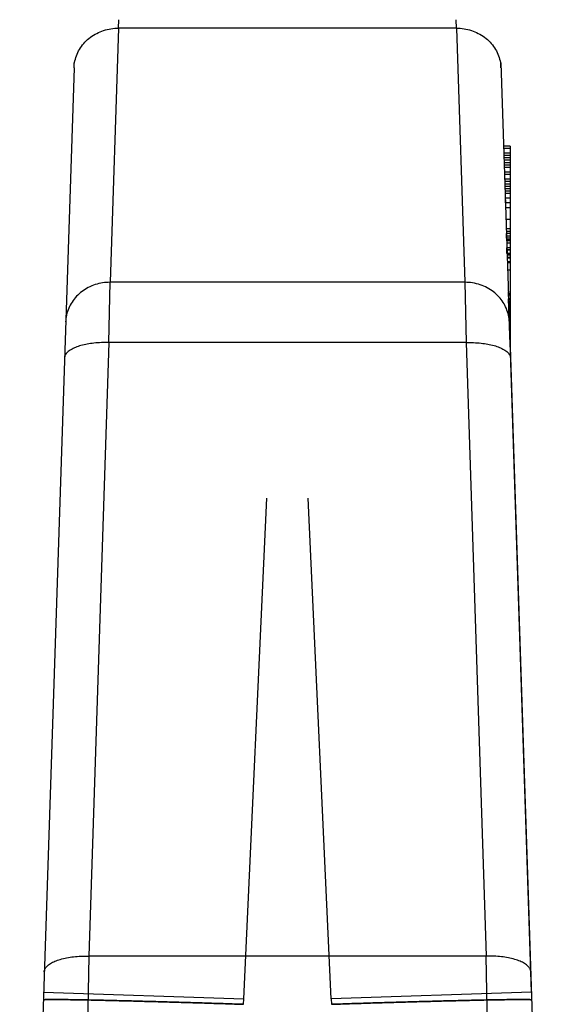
# Model space of a CAD drawing. Header units: millimetres. Extents: x 0 to 594, y 0 to 420.
# Tile 38 of 42: x 540.33 to 541.53, y 348.51 to 350.72. Entities that reach past the tile are written whole.
import ezdxf

# ---------------------------------------------------------------- set-up
doc = ezdxf.new("R2010")
doc.units = ezdxf.units.MM
doc.header["$LTSCALE"] = 32.67
doc.layers.add('001-M31079-X02', color=7, linetype='CONTINUOUS')

msp = doc.modelspace()

# ---------------------------------------------------------------- linework, layer by layer
at = {"layer": '001-M31079-X02', "color": 9, "linetype": 'Continuous'}
for p, q in [((540.5499, 350.7045), (540.5503, 350.7235)), ((540.5499, 350.7045), (540.5503, 350.7235)), ((541.3086, 350.7045), (541.3082, 350.7235)), ((541.3086, 350.7045), (541.3082, 350.7235)), ((540.5499, 350.7045), (540.5311, 350.1339)), ((541.3086, 350.7045), (540.5499, 350.7045)), ((541.3086, 350.7045), (541.3274, 350.1339)), ((540.45, 350.6154), (540.328, 346.9181)), ((540.45, 350.6154), (540.4504, 350.6268)), ((540.5284, 349.9986), (540.5311, 350.1339)), ((541.3274, 350.1339), (540.5311, 350.1339)), ((541.3274, 350.1339), (541.3301, 349.9986)), ((540.5284, 349.9986), (540.483, 348.6209)), ((541.3301, 349.9986), (540.5284, 349.9986)), ((541.3301, 349.9986), (541.3755, 348.6209)), ((540.483, 348.6209), (540.4792, 348.4296)), ((541.3755, 348.6209), (540.483, 348.6209)), ((541.3793, 348.4296), (541.3755, 348.6209))]:
    msp.add_line(p, q, dxfattribs=at)
at = {"layer": '001-M31079-X02', "color": 7, "linetype": 'Continuous'}
for p, q in [((541.4085, 350.6154), (541.4081, 350.6268)), ((541.4081, 350.6268), (541.5305, 346.9181)), ((541.4144, 350.4397), (541.4144, 350.4344)), ((541.4146, 350.4344), (541.4146, 350.4238)), ((541.4183, 350.3227), (541.4183, 350.3121)), ((541.4209, 350.2332), (541.4209, 350.2436)), ((541.4211, 350.2376), (541.4211, 350.227)), ((541.4214, 350.227), (541.4214, 350.2216)), ((541.422, 350.1987), (541.422, 350.2112)), ((541.4222, 350.2057), (541.4222, 350.195)), ((541.4225, 350.195), (541.4225, 350.1897)), ((541.4292, 350.2112), (541.4292, 349.9865)), ((541.477, 348.5401), (541.4251, 350.1135)), ((541.477, 348.5401), (541.4251, 350.1135)), ((541.4255, 350.1054), (541.4255, 350.0936)), ((541.4291, 349.9947), (541.4256, 350.0965)), ((541.4257, 350.0907), (541.4257, 350.0965)), ((541.4262, 350.0715), (541.4262, 350.0857)), ((541.4264, 350.0781), (541.4264, 350.0702)), ((541.4291, 349.9947), (541.4292, 350.0592)), ((541.428, 350.0244), (541.4291, 349.9967))]:
    msp.add_line(p, q, dxfattribs=at)
at = {"layer": '001-M31079-X02', "color": 6, "linetype": 'Continuous'}
for p, q in [((541.4292, 350.4397), (541.4143, 350.4397)), ((541.4292, 350.4397), (541.4292, 350.2112)), ((541.4292, 350.4344), (541.4145, 350.4344)), ((541.4292, 350.4238), (541.4148, 350.4238)), ((541.4292, 350.4184), (541.415, 350.4184)), ((541.4292, 350.4131), (541.4152, 350.4131)), ((541.4292, 350.4078), (541.4153, 350.4078)), ((541.4292, 350.4025), (541.4154, 350.4025)), ((541.4292, 350.3972), (541.4155, 350.3972)), ((541.4292, 350.3919), (541.4157, 350.3919)), ((541.4292, 350.3812), (541.4162, 350.3812)), ((541.4292, 350.3759), (541.4164, 350.3759)), ((541.4292, 350.3653), (541.4168, 350.3653)), ((541.4292, 350.3599), (541.4169, 350.3599)), ((541.4292, 350.3546), (541.4171, 350.3546)), ((541.4292, 350.3493), (541.4173, 350.3493)), ((541.4292, 350.344), (541.4175, 350.344)), ((541.4292, 350.3387), (541.4175, 350.3387)), ((541.4292, 350.3333), (541.4177, 350.3333)), ((541.4292, 350.3227), (541.4183, 350.3227)), ((541.4292, 350.3121), (541.4185, 350.3121)), ((541.4292, 350.3014), (541.4189, 350.3014)), ((541.4292, 350.2748), (541.4197, 350.2748)), ((541.4292, 350.2536), (541.4204, 350.2536)), ((541.4292, 350.2482), (541.4206, 350.2482)), ((541.4292, 350.2436), (541.4208, 350.2436)), ((541.4292, 350.2376), (541.421, 350.2376)), ((541.4292, 350.2332), (541.4209, 350.2332)), ((541.4292, 350.227), (541.4211, 350.227)), ((541.4292, 350.2296), (541.4212, 350.2296)), ((541.4292, 350.2216), (541.4214, 350.2216)), ((541.4292, 350.2112), (541.4218, 350.2112)), ((541.4292, 350.2067), (541.422, 350.2067)), ((541.4292, 350.2057), (541.422, 350.2057)), ((541.4292, 350.1987), (541.422, 350.1987)), ((541.4292, 350.195), (541.4222, 350.195)), ((541.4292, 350.1963), (541.4223, 350.1963)), ((541.4292, 350.1897), (541.4225, 350.1897)), ((541.4292, 350.1883), (541.4226, 350.1883)), ((541.4292, 350.1796), (541.4229, 350.1796)), ((541.4292, 350.1779), (541.4229, 350.1779)), ((541.4235, 350.1619), (541.4292, 350.1619)), ((541.4292, 350.1612), (541.4235, 350.1612)), ((541.4292, 350.1077), (541.4253, 350.1077)), ((541.4292, 350.1054), (541.4255, 350.1054)), ((541.4292, 350.0965), (541.4256, 350.0965)), ((541.4292, 350.0936), (541.4258, 350.0936)), ((541.4258, 350.0907), (541.4292, 350.0907)), ((541.4292, 350.0869), (541.4259, 350.0869)), ((541.4292, 350.0857), (541.426, 350.0857)), ((541.4292, 350.08), (541.4262, 350.08)), ((541.4292, 350.0715), (541.4262, 350.0715)), ((541.4292, 350.0781), (541.4264, 350.0781)), ((541.4292, 350.0744), (541.4264, 350.0744)), ((541.4292, 350.0702), (541.4265, 350.0702)), ((541.4292, 350.0685), (541.4265, 350.0685)), ((541.4292, 350.0592), (541.4269, 350.0592)), ((541.4292, 350.0467), (541.4273, 350.0467)), ((541.4292, 350.0389), (541.4275, 350.0389)), ((541.4292, 350.0244), (541.428, 350.0244)), ((540.8313, 348.5252), (540.8832, 349.649)), ((540.8313, 348.5252), (540.8832, 349.649)), ((541.0272, 348.5252), (540.9753, 349.649)), ((541.0272, 348.5252), (540.9753, 349.649)), ((540.3815, 348.5401), (540.8313, 348.5252)), ((541.477, 348.5401), (541.0272, 348.5252)), ((540.8307, 348.5129), (540.8313, 348.5252)), ((541.0272, 348.5252), (541.0278, 348.5129))]:
    msp.add_line(p, q, dxfattribs=at)
at = {"layer": '001-M31079-X02', "color": 9, "linetype": 'Continuous'}
for points, knots in [([(540.45, 350.6154), (540.4502, 350.6207), (540.4515, 350.6312), (540.4564, 350.6464), (540.464, 350.6607), (540.4742, 350.6734), (540.4865, 350.6844), (540.5007, 350.6933), (540.5163, 350.6998), (540.5329, 350.7037), (540.5443, 350.7045), (540.5499, 350.7045)], [0, 0, 0, 0, 0.106813, 0.214154, 0.322472, 0.4321, 0.543208, 0.655792, 0.769679, 0.884556, 1, 1, 1, 1]), ([(541.3086, 350.7045), (541.3142, 350.7045), (541.3256, 350.7037), (541.3422, 350.6998), (541.3578, 350.6933), (541.372, 350.6844), (541.3843, 350.6734), (541.3945, 350.6607), (541.4021, 350.6464), (541.407, 350.6312), (541.4083, 350.6207), (541.4085, 350.6154)], [0, 0, 0, 0, 0.115443, 0.230318, 0.344204, 0.456787, 0.567894, 0.677521, 0.78584, 0.893181, 1, 1, 1, 1]), ([(540.5311, 350.1339), (540.5254, 350.1339), (540.514, 350.133), (540.4975, 350.1291), (540.4818, 350.1226), (540.4677, 350.1138), (540.4553, 350.1028), (540.4452, 350.09), (540.4376, 350.0758), (540.4327, 350.0606), (540.4313, 350.05), (540.4312, 350.0448)], [0, 0, 0, 0, 0.115443, 0.230319, 0.344206, 0.456789, 0.567896, 0.677523, 0.785842, 0.893182, 1, 1, 1, 1]), ([(541.4273, 350.0448), (541.4272, 350.05), (541.4258, 350.0605), (541.4211, 350.0754), (541.4137, 350.0893), (541.404, 350.1019), (541.3919, 350.113), (541.3778, 350.122), (541.3619, 350.1288), (541.3449, 350.133), (541.3332, 350.1339), (541.3274, 350.1339)], [0, 0, 0, 0, 0.106197, 0.212482, 0.316463, 0.423719, 0.533532, 0.647096, 0.762514, 0.881834, 1, 1, 1, 1]), ([(540.5284, 349.9986), (540.5227, 349.9987), (540.5115, 349.9987), (540.4952, 349.9975), (540.4799, 349.9953), (540.466, 349.9922), (540.4537, 349.9881), (540.4434, 349.9831), (540.4354, 349.9774), (540.43, 349.9709), (540.4286, 349.9659), (540.4285, 349.9636)], [0, 0, 0, 0, 0.151866, 0.299114, 0.434552, 0.562245, 0.6779, 0.780128, 0.866102, 0.938515, 1, 1, 1, 1]), ([(541.3301, 349.9986), (541.3358, 349.9987), (541.347, 349.9987), (541.3633, 349.9975), (541.3786, 349.9953), (541.3925, 349.9922), (541.4048, 349.9881), (541.4151, 349.9831), (541.4231, 349.9774), (541.4285, 349.9709), (541.4299, 349.9659), (541.43, 349.9636)], [0, 0, 0, 0, 0.151866, 0.299115, 0.434553, 0.562246, 0.677901, 0.780128, 0.866103, 0.938515, 1, 1, 1, 1]), ([(540.383, 348.5859), (540.3831, 348.5882), (540.3845, 348.593), (540.3895, 348.5994), (540.3972, 348.6051), (540.4073, 348.61), (540.4196, 348.6142), (540.4337, 348.6175), (540.4493, 348.6198), (540.4659, 348.621), (540.4772, 348.6211), (540.483, 348.6209)], [0, 0, 0, 0, 0.059973, 0.129055, 0.212627, 0.312474, 0.42812, 0.557711, 0.698503, 0.847166, 1, 1, 1, 1]), ([(541.4755, 348.5859), (541.4754, 348.5882), (541.474, 348.593), (541.469, 348.5994), (541.4613, 348.6051), (541.4512, 348.61), (541.4389, 348.6142), (541.4248, 348.6175), (541.4092, 348.6198), (541.3926, 348.621), (541.3813, 348.6211), (541.3755, 348.6209)], [0, 0, 0, 0, 0.059969, 0.129051, 0.212621, 0.312468, 0.428115, 0.557706, 0.698499, 0.847164, 1, 1, 1, 1]), ([(540.3809, 348.5228), (540.381, 348.5229), (540.3818, 348.523), (540.383, 348.5232), (540.3855, 348.5233), (540.3887, 348.5234), (540.3931, 348.5235), (540.3985, 348.5235), (540.405, 348.5236), (540.4159, 348.5235), (540.4323, 348.5234), (540.4551, 348.523), (540.4822, 348.5226), (540.5131, 348.5219), (540.5473, 348.5211), (540.5845, 348.5202), (540.6238, 348.5191), (540.6647, 348.518), (540.7064, 348.5168), (540.7483, 348.5155), (540.7897, 348.5142), (540.8172, 348.5133), (540.8307, 348.5129)], [0, 0, 0, 0, 0.001096, 0.00415, 0.009319, 0.016698, 0.026372, 0.038404, 0.05285, 0.069743, 0.110932, 0.161895, 0.222234, 0.291231, 0.367873, 0.450898, 0.538867, 0.63024, 0.723463, 0.817045, 0.909621, 1, 1, 1, 1]), ([(540.8307, 348.5129), (540.8172, 348.5133), (540.7897, 348.5142), (540.7483, 348.5155), (540.7064, 348.5168), (540.6647, 348.518), (540.6238, 348.5191), (540.5845, 348.5202), (540.5473, 348.5211), (540.5131, 348.5219), (540.4822, 348.5226), (540.4551, 348.523), (540.4323, 348.5234), (540.4159, 348.5235), (540.405, 348.5236), (540.3985, 348.5235), (540.3931, 348.5235), (540.3887, 348.5234), (540.3855, 348.5233), (540.383, 348.5232), (540.3818, 348.523), (540.381, 348.5229), (540.3809, 348.5228)], [0, 0, 0, 0, 0.090379, 0.182955, 0.276537, 0.36976, 0.461133, 0.549102, 0.632127, 0.708769, 0.777766, 0.838105, 0.889068, 0.930257, 0.94715, 0.961596, 0.973628, 0.983302, 0.990681, 0.99585, 0.998904, 1, 1, 1, 1]), ([(541.4776, 348.5228), (541.4775, 348.5229), (541.4767, 348.523), (541.4755, 348.5232), (541.473, 348.5233), (541.4698, 348.5234), (541.4654, 348.5235), (541.46, 348.5235), (541.4535, 348.5236), (541.4426, 348.5235), (541.4262, 348.5234), (541.4034, 348.523), (541.3763, 348.5226), (541.3454, 348.5219), (541.3112, 348.5211), (541.274, 348.5202), (541.2347, 348.5191), (541.1938, 348.518), (541.1521, 348.5168), (541.1102, 348.5155), (541.0688, 348.5142), (541.0413, 348.5133), (541.0278, 348.5129)], [0, 0, 0, 0, 0.001096, 0.00415, 0.009319, 0.016698, 0.026372, 0.038404, 0.05285, 0.069743, 0.110932, 0.161895, 0.222234, 0.291231, 0.367873, 0.450898, 0.538867, 0.63024, 0.723463, 0.817045, 0.909621, 1, 1, 1, 1]), ([(541.0278, 348.5129), (541.0413, 348.5133), (541.0688, 348.5142), (541.1102, 348.5155), (541.1521, 348.5168), (541.1938, 348.518), (541.2347, 348.5191), (541.274, 348.5202), (541.3112, 348.5211), (541.3454, 348.5219), (541.3763, 348.5226), (541.4034, 348.523), (541.4262, 348.5234), (541.4426, 348.5235), (541.4535, 348.5236), (541.46, 348.5235), (541.4654, 348.5235), (541.4698, 348.5234), (541.473, 348.5233), (541.4755, 348.5232), (541.4767, 348.523), (541.4775, 348.5229), (541.4776, 348.5228)], [0, 0, 0, 0, 0.090379, 0.182955, 0.276537, 0.36976, 0.461133, 0.549102, 0.632127, 0.708769, 0.777766, 0.838105, 0.889068, 0.930257, 0.94715, 0.961596, 0.973628, 0.983302, 0.990681, 0.99585, 0.998904, 1, 1, 1, 1])]:
    msp.add_open_spline(points, degree=3, knots=knots, dxfattribs=at)

doc.saveas('drawing.dxf')
